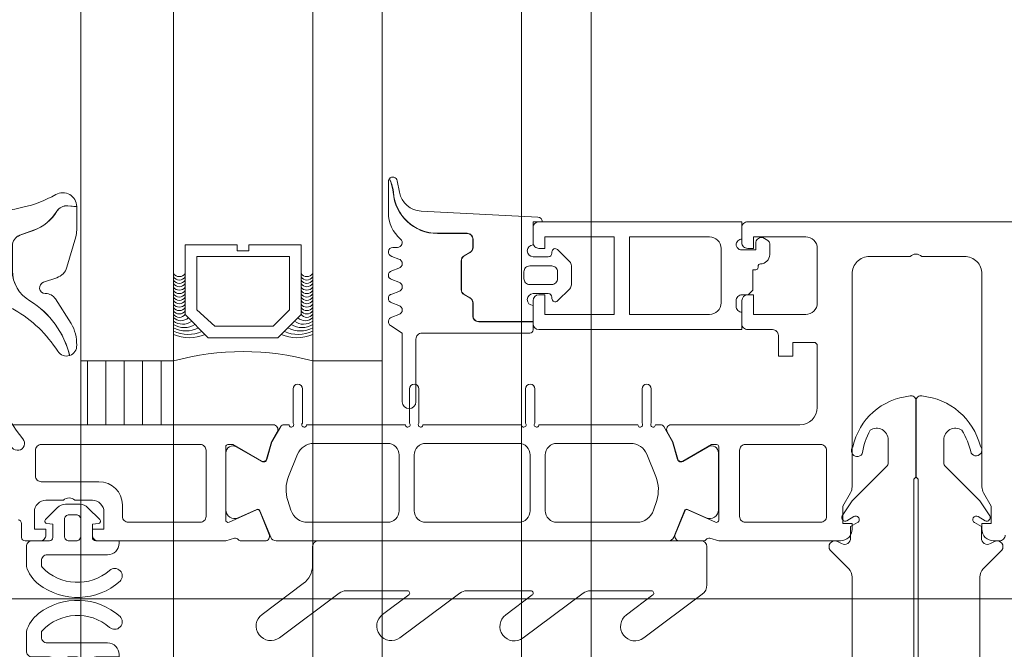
# Model space of a CAD drawing. Header units: millimetres. Extents: x 213386 to 459888, y 74252 to 208052.
# Tile 83 of 256: x 373058 to 373143, y 157103 to 157157. Entities that reach past the tile are written whole.
import ezdxf

# ---------------------------------------------------------------- set-up
doc = ezdxf.new("R2010")
doc.units = ezdxf.units.MM
doc.layers.add('FASÁDA DETAILNÍ', color=255, linetype='Continuous', lineweight=0)
pattern_1 = [(270, (440451.9952, 146807.7333), (1.5875, -8e-16), [])]

# ---------------------------------------------------------------- blocks, each defined once
blk = doc.blocks.new('nesystémový nástavec 18')
for p, q in [((-18, 6.8), (-18, 8.8)), ((-17.5, 9.3), (-15.357, 9.3)), ((-15.356, 9.3), (0, 9.3)), ((0, 9.3), (0, 7.8)), ((-11, 8), (-17, 8)), ((-17, 8), (-17, 6.3)), ((-11, 1.3), (-11, 8)), ((-2.8, 8), (-9.7, 8)), ((-9.7, 1.3), (-9.7, 8)), ((-1.8, 2.3), (-1.8, 7)), ((-0.5, 7.3), (-0.5, 6.8)), ((-17, 6.3), (-17.5, 6.3)), ((0, 6.3), (0.547, 6.3)), ((0.547, 6.3), (0.947, 5.9)), ((0.947, 5.9), (0.947, 4.8)), ((0.947, 4.8), (0.947, 4.137)), ((0.947, 4.137), (1.197, 4.137)), ((1.397, 3.937), (1.397, 3.837)), ((1.597, 3.637), (1.596, 3.637)), ((2.396, 2.837), (2.396, 1.887)), ((-18, 0.5), (-18, 1.8)), ((-17.5, 2.3), (-17, 2.3)), ((-17, 2.3), (-17, 1.3)), ((-0.405, 2.231), (-0.5, 2.043)), ((-0.5, 2.043), (-0.5, 2)), ((1.196, 2.437), (0, 2.437)), ((1.196, 1.853), (1.196, 2.437)), ((-17, 1.3), (-11, 1.3)), ((-9.7, 1.3), (-2.8, 1.3)), ((0, 1.5), (0, 0)), ((1.798, 1.369), (1.696, 1.353)), ((2.246, 1.627), (1.798, 1.369)), ((-1.8, 0), (-17.5, 0)), ((0, 0), (-1.8, 0))]:
    blk.add_line(p, q)
for centre, radius, start, end in [((-17.5, 8.8), 0.5, 90, 180), ((-15.357, 9.8), 0.5, 270, 270.08399), ((-2.8, 7), 1, 0, 90), ((0, 7.3), 0.5, 89.99553, 180.00709), ((-17.5, 6.8), 0.5, 180.0012, 269.9988), ((0, 6.8), 0.5, 179.9949, 270.00597), ((0.747, 4.8), 0.2, 359.96561, 0.03439), ((1.197, 3.937), 0.2, 359.97072, 90.02491), ((1.597, 3.837), 0.2, 179.97371, 270.03503), ((1.596, 2.837), 0.8, 0.00648, 89.99188), ((-17.5, 1.8), 0.5, 89.99896, 180.00017), ((-2.8, 2.3), 1, 270, 0), ((0, 2), 0.5, 179.97164, 270.03273), ((0, 1.937), 0.5, 89.99745, 144.0007), ((1.696, 1.853), 0.5, 179.99915, 269.99998), ((2.096, 1.887), 0.3, 299.98153, 0.0183), ((-17.5, 0.5), 0.5, 180, 270.00001)]:
    blk.add_arc(centre, radius, start, end)
blk = doc.blocks.new('284336')
for points in [[(-0.7, -9.6), (-10, -9.6, 0.414511), (-10.51, -10.11), (-10.51, -15.51, -1), (-11.69, -15.51), (-11.69, -9.605), (-12.695, -8.948, -0.668884), (-12.6, -8.233), (-11.993, -8.006, 0.766384), (-11.993, -7.214), (-12.6, -6.987, -0.76831), (-12.6, -6.233), (-11.993, -6.006, 0.766384), (-11.993, -5.214), (-12.6, -4.987, -0.76831), (-12.6, -4.233), (-11.993, -4.006, 0.766384), (-11.993, -3.214), (-12.6, -2.987, -0.877523), (-12.5, -2.22), (-12.1, -2.22, 0.698129), (-11.835, -1.497, -0.220231), (-12.89, 0.782), (-12.89, 3.454, -0.157143), (-12.817, 3.682), (-12.688, 3.424, -0.067482), (-12.476, 2.53, 0.393136), (-8.659, -1.02), (-6.1, -1.02, -0.414214), (-5.61, -1.51), (-5.61, -2.221, -0.267949), (-5.855, -2.646), (-6.355, -2.934, 0.267949), (-6.61, -3.376), (-6.61, -5.844, 0.267949), (-6.355, -6.286), (-5.855, -6.574, -0.267949), (-5.61, -6.999), (-5.61, -8.11, 0.414215), (-5.1, -8.62), (-0.41, -8.62), (-0.41, -9.31, -0.414212), (-0.7, -9.6)], [(-0.41, 0), (-0.41, -2, 0.990243), (-0.4, -3.02), (0.9, -3.02, 0.414214), (1.21, -2.71), (1.21, -2.61, -0.668123), (1.705, -2.405), (2.746, -3.445, -0.199004), (2.89, -3.792), (2.89, -5.428, -0.199038), (2.746, -5.775), (1.705, -6.815, -0.668191), (1.21, -6.61), (1.21, -6.51, 0.414214), (0.9, -6.2), (-0.4, -6.2, 0.990269), (-0.41, -7.22), (-0.41, -8.6), (-5.1, -8.6, -0.414215), (-5.59, -8.11), (-5.59, -6.999, 0.267949), (-5.845, -6.557), (-6.345, -6.268, -0.267949), (-6.59, -5.844), (-6.59, -3.376, -0.267949), (-6.345, -2.952), (-5.845, -2.663, 0.267949), (-5.59, -2.221), (-5.59, -1.51, 0.414214), (-6.1, -1), (-8.659, -1, -0.393156), (-12.456, 2.532, 0.067572), (-12.669, 3.432), (-12.803, 3.7, -0.637545), (-12.117, 3.529), (-11.923, 2.531, 0.344315), (-10.055, 0.907), (0, 0.38, -0.406913), (0.39, 0), (-0.41, 0)], [(1.7, -4.31, 0.414235), (1.2, -3.81), (-0.7, -3.81, 0.414214), (-1.2, -4.31), (-1.2, -4.91, 0.414214), (-0.7, -5.41), (1.2, -5.41, 0.414235), (1.7, -4.91), (1.7, -4.31)]]:
    blk.add_lwpolyline(points, format="xyb", close=True)
blk = doc.blocks.new('284325')
for points in [[(0.836, -5.231, -0.560316), (0.937, -4.729), (1.943, -4.363, 0.3153), (2.14, -4.081), (2.14, -1.886, 0.451558), (1.802, -1.588), (0.905, -1.702, -0.399586), (0.568, -1.462), (0.297, -0.069, -0.415977), (0.528, 0.288, 0.024107), (6.149, 1.242, 0.076636), (8.992, 2.341, -0.577615), (10.79, 1.299), (10.015, 1.369, 0.283171), (9.078, 0.899, -0.168429), (7.068, -0.736), (5.898, -1.161, 0.315302), (5.24, -2.101), (5.24, -4.21, 0.269719), (6.757, -6.818, -0.194797), (10.185, -11.528, -0.342663), (9.166, -11.166, 0.119207), (5.433, -7.586, 0.578571), (3.63, -8.623), (3.629, -11.77, 0.176415), (6.159, -18.716, -1), (5.24, -19.487, -0.176415), (2.43, -11.771), (2.43, -8.891, 0.208286), (0.836, -5.231)], [(8.954, -6.65), (10.325, -8.78, -0.134555), (10.789, -10.631, -0.339795), (10.194, -11.525, 0.194788), (6.762, -6.809, -0.269736), (5.25, -4.21), (5.25, -2.101, -0.315302), (5.901, -1.171), (7.071, -0.745, 0.168429), (9.086, 0.894, -0.283167), (10.014, 1.359), (10.79, 1.289), (10.791, -0.743, -0.070852), (10.712, -1.302), (9.95, -3.927, -0.241839), (9.08, -4.826), (7.933, -5.215, 0.836024), (8.08, -6.191), (8.112, -6.191, -0.255349), (8.954, -6.65)]]:
    blk.add_lwpolyline(points, format="xyb", close=True)
blk = doc.blocks.new('244748_a')
blk.add_lwpolyline([(8.317, -1.695, 0.082248), (6.343, -0.896, -1.09695), (6.943, -0.101, -0.315353), (11.26, -5.152, -0.480529), (10.87, -5.64), (4.269, -5.64), (4.079, -5.45), (-16.527, -5.45), (-16.717, -5.64), (-20.426, -5.64, 0.574019), (-21.926, -4.784), (-22.99, -5.403, 0.524827), (-22.99, -5.897), (-21.926, -6.516, 0.574021), (-20.426, -5.66), (-16.717, -5.66), (-16.527, -5.85), (4.079, -5.85), (4.269, -5.66), (10.87, -5.66, -0.480529), (11.26, -6.148, -0.326229), (6.881, -11.091, -1.09695), (6.281, -10.297, 0.081457), (8.317, -9.605, 0.599203), (7.485, -8.05), (5.524, -8.05, 0.198965), (5.171, -8.197), (2.217, -11.15), (0.929, -12.01, -0.738038), (0.509, -11.62), (0.866, -11, 1), (0.346, -10.7), (0, -11.3), (-0.979, -11.3, 0.619205), (-1.45, -12.061), (-1.275, -12.426, -0.808139), (-2.038, -13.038), (-3.632, -11.444, 0.198906), (-4.339, -11.151), (-14.987, -11.15, -0.198936), (-16.755, -10.418), (-18.976, -8.197, 0.198942), (-19.33, -8.05), (-20.666, -8.05, 0.500217), (-21.094, -8.731, 0.122037), (-18.497, -10.274, -1.093735), (-19.1, -11.066, -0.240768), (-23.705, -6.07, -0.106226), (-23.705, -5.23, -0.256232), (-19.005, -0.132, -1.093735), (-18.402, -0.924, 0.116856), (-21.094, -2.569, 0.500217), (-20.666, -3.25), (-19.33, -3.25, 0.198942), (-18.976, -3.104), (-16.755, -0.882, -0.198936), (-14.987, -0.149), (-4.339, -0.149, 0.198907), (-3.632, 0.144), (-2.038, 1.738, -0.808139), (-1.275, 1.126), (-1.45, 0.761, 0.619205), (-0.979, 0), (0, 0), (0.346, -0.6, 1), (0.866, -0.3), (0.509, 0.32, -0.738038), (0.929, 0.71), (2.217, -0.15), (5.171, -3.104, 0.198965), (5.524, -3.25), (7.485, -3.25, 0.599203)], format="xyb", close=True)
blk = doc.blocks.new('288126')
for points in [[(-16.5, 0), (16.5, 0)], [(-17, -2.085), (-17, -0.5)], [(17, -0.5), (17, -3.798)], [(-21.362, -6.34), (-17.805, -3.688)], [(-14.709, -4.498), (-19.868, -8.344)], [(-8.828, -4.3), (-14.111, -4.3)], [(-10.962, -6.34), (-8.709, -4.66)], [(-4.309, -4.498), (-9.468, -8.344)], [(1.814, -4.3), (-3.711, -4.3)], [(-0.35, -6.363), (1.934, -4.66)], [(6.334, -4.498), (1.144, -8.368)], [(12.214, -4.3), (6.932, -4.3)], [(10.05, -6.363), (12.334, -4.66)], [(16.598, -4.6), (11.544, -8.368)]]:
    blk.add_lwpolyline(points)
for centre, radius, start, end in [((16.5, -0.5), 0.5, 0, 90), ((-16.5, -0.5), 0.5, 90, 180), ((16, -3.798), 1, 306.70591, 0), ((-20.615, -7.342), 1.25, 126.70591, 306.70591), ((-10.215, -7.342), 1.25, 126.70591, 306.70591), ((0.397, -7.366), 1.25, 126.70591, 306.70591), ((10.797, -7.366), 1.25, 126.70591, 306.70591)]:
    blk.add_arc(centre, radius, start, end)
at = {"extrusion": (0, 0, -1)}
for centre, radius, start, end in [((19, -2.085), 2, 180, 233.29409), ((14.111, -5.3), 1, 53.29409, 90), ((8.828, -4.5), 0.2, 90, 233.29409), ((3.711, -5.3), 1, 53.29409, 90), ((-1.814, -4.5), 0.2, 90, 233.29409), ((-6.932, -5.3), 1, 53.29409, 90), ((-12.214, -4.5), 0.2, 90, 233.29409)]:
    blk.add_arc(centre, radius, start, end, dxfattribs=at)
blk = doc.blocks.new('246426')
for points in [[(-1.84, 0.643), (-2.861, -0.378, 0.198926), (-3.154, -1.085), (-3.154, -2.312, 0.198926), (-2.861, -3.019), (-1.84, -4.04, 0.637051), (-1.5, -3.916), (-1.454, -3.398), (-0.301, -3.398, -0.41484), (-0.001, -3.699), (-0.004, -5.19, 0.414232), (0.496, -5.69), (2.145, -5.69, 0.071862), (2.201, -5.682, 0.157876), (3.727, -4.638, 0.360336), (3.48, 2.389, 0.964062), (2.537, 1.485, -0.403385), (2.251, -4.337, -0.190964), (2.114, -4.391), (1.696, -4.391, -0.414214), (1.196, -3.891), (1.196, 1.31, 0.414201), (0.196, 2.31), (-0.004, 2.31), (-0.004, 0.302, -0.414214), (-0.304, 0.002), (-1.454, 0.002), (-1.5, 0.519, 0.637051), (-1.84, 0.643)], [(-2.254, -1.398, -0.414214), (-1.854, -0.998), (-0.404, -0.998, -0.414214), (-0.004, -1.398), (-0.004, -1.998, -0.414214), (-0.404, -2.398), (-1.854, -2.398, -0.414214), (-2.254, -1.998), (-2.254, -1.398)]]:
    blk.add_lwpolyline(points, format="xyb", close=True)

msp = doc.modelspace()

# ---------------------------------------------------------------- hatches: boundary and pattern name
at = {"layer": 'FASÁDA DETAILNÍ'}
h = msp.add_hatch(dxfattribs=at)
h.set_pattern_fill('ANSI31', color=256, scale=0.5, angle=585)
h.set_pattern_definition(pattern_1)
h.paths.add_polyline_path([(373071.638, 157122.154), (373071.638, 157127.655), (373063.638, 157127.655), (373063.638, 157122.154)])
h = msp.add_hatch(dxfattribs=at)
h.set_pattern_fill('ANSI31', color=256, scale=0.5, angle=585)
h.set_pattern_definition(pattern_1)
h.paths.add_polyline_path([(373071.638, 157122.154), (373071.638, 157127.655), (373063.638, 157127.655), (373063.638, 157122.154)])

# ---------------------------------------------------------------- linework, layer by layer
for p, q in [((373063.638, 145492.154), (373063.638, 169172.154)), ((373063.638, 155177.655), (373063.638, 169172.154)), ((373071.638, 169172.154), (373071.638, 145492.154)), ((373071.638, 169172.154), (373071.638, 155177.655)), ((373083.638, 145492.154), (373083.638, 169172.154)), ((373083.638, 155177.655), (373083.638, 169172.154)), ((373089.638, 169172.154), (373089.638, 145492.154)), ((373089.638, 169172.154), (373089.638, 155177.655)), ((373101.638, 145492.154), (373101.638, 169172.154)), ((373101.638, 155177.655), (373101.638, 169172.154)), ((373107.638, 169172.154), (373107.638, 145492.154)), ((373107.638, 169172.154), (373107.638, 155177.655)), ((373063.638, 157127.655), (373063.638, 157536.654)), ((373063.638, 157127.655), (373063.638, 157536.654)), ((373071.638, 157536.654), (373071.638, 157127.655)), ((373071.638, 157536.654), (373071.638, 157127.655)), ((373083.638, 157127.655), (373083.638, 157536.654)), ((373083.638, 157127.655), (373083.638, 157536.654)), ((373089.638, 157536.654), (373089.638, 157127.655)), ((373089.638, 157536.654), (373089.638, 157127.655)), ((373071.638, 157127.655), (373063.638, 157127.655)), ((373071.638, 157127.655), (373063.638, 157127.655)), ((373089.638, 157127.655), (373083.638, 157127.655)), ((373089.638, 157127.655), (373083.638, 157127.655)), ((373340.762, 157107.154), (373015.071, 157107.154)), ((373340.762, 157107.154), (373015.071, 157107.154))]:
    msp.add_line(p, q, dxfattribs=at)
for points in [[(373269.638, 157139.654), (373121.138, 157139.654, 0.414214), (373120.638, 157139.154), (373120.638, 157137.854, 0.41422), (373121.138, 157137.354), (373121.638, 157137.354), (373121.638, 157138.354), (373126.138, 157138.354, -0.414214), (373127.138, 157137.354), (373127.138, 157132.654, -0.414214), (373126.138, 157131.654), (373121.638, 157131.654), (373121.638, 157133.354), (373121.138, 157133.354, 0.414201), (373120.638, 157132.854), (373120.638, 157130.854, 0.414214), (373121.138, 157130.354), (373123.282, 157130.354, -0.414214), (373123.782, 157129.854), (373123.782, 157128.055), (373125.033, 157128.055), (373125.033, 157129.255), (373126.838, 157129.255, -0.414214), (373127.138, 157128.955), (373127.138, 157123.656, -0.414167), (373125.638, 157122.156), (373118.641, 157122.154), (373114.54, 157122.155, 0.57735), (373114.194, 157121.555), (373114.692, 157120.692), (373115.12, 157119.199, 0.488701), (373115.559, 157119.023), (373118.025, 157120.454), (373118.446, 157120.454, -0.432566), (373118.641, 157120.254), (373118.641, 157113.95, -0.548397), (373118.359, 157113.764), (373115.975, 157114.833, 0.425336), (373115.708, 157114.725), (373114.892, 157112.702, 0.531563), (373115.262, 157112.152), (373117.327, 157112.152, 0.231306), (373117.563, 157112.268, -0.306185), (373117.883, 157112.372), (373118.641, 157112.154), (373129.144, 157112.154, 0.414214), (373130.144, 157113.154), (373130.144, 157113.654), (373129.344, 157113.654), (373129.344, 157115.154), (373130.004, 157116.298, 0.13165), (373130.138, 157116.798), (373130.138, 157135.163, -0.414214), (373131.638, 157136.663), (373135.139, 157136.663, -0.399985), (373136.139, 157136.663), (373139.838, 157136.663, -0.414214), (373141.338, 157135.163), (373141.338, 157116.798, 0.13165), (373141.472, 157116.298), (373142.133, 157115.154), (373142.133, 157113.654), (373141.333, 157113.654), (373141.333, 157113.154, 0.414214), (373142.333, 157112.154), (373142.838, 157112.154, 0.414214), (373143.338, 157112.654)], [(373269.638, 157139.654), (373121.138, 157139.654, 0.414214), (373120.638, 157139.154), (373120.638, 157137.854, 0.41422), (373121.138, 157137.354), (373121.638, 157137.354), (373121.638, 157138.354), (373126.138, 157138.354, -0.414214), (373127.138, 157137.354), (373127.138, 157132.654, -0.414214), (373126.138, 157131.654), (373121.638, 157131.654), (373121.638, 157133.354), (373121.138, 157133.354, 0.414201), (373120.638, 157132.854), (373120.638, 157130.854, 0.414214), (373121.138, 157130.354), (373123.282, 157130.354, -0.414214), (373123.782, 157129.854), (373123.782, 157128.055), (373125.033, 157128.055), (373125.033, 157129.255), (373126.838, 157129.255, -0.414214), (373127.138, 157128.955), (373127.138, 157123.656, -0.414167), (373125.638, 157122.156), (373118.641, 157122.154), (373114.54, 157122.155, 0.57735), (373114.194, 157121.555), (373114.692, 157120.692), (373115.12, 157119.199, 0.488701), (373115.559, 157119.023), (373118.025, 157120.454), (373118.446, 157120.454, -0.432566), (373118.641, 157120.254), (373118.641, 157113.95, -0.548397), (373118.359, 157113.764), (373115.975, 157114.833, 0.425336), (373115.708, 157114.725), (373114.892, 157112.702, 0.531563), (373115.262, 157112.152), (373117.327, 157112.152, 0.231306), (373117.563, 157112.268, -0.306185), (373117.883, 157112.372), (373118.641, 157112.154), (373129.144, 157112.154, 0.414214), (373130.144, 157113.154), (373130.144, 157113.654), (373129.344, 157113.654), (373129.344, 157115.154), (373130.004, 157116.298, 0.13165), (373130.138, 157116.798), (373130.138, 157135.163, -0.414214), (373131.638, 157136.663), (373135.139, 157136.663, -0.399985), (373136.139, 157136.663), (373139.838, 157136.663, -0.414214), (373141.338, 157135.163), (373141.338, 157116.798, 0.13165), (373141.472, 157116.298), (373142.133, 157115.154), (373142.133, 157113.654), (373141.333, 157113.654), (373141.333, 157113.154, 0.414214), (373142.333, 157112.154), (373142.838, 157112.154, 0.414214), (373143.338, 157112.654)], [(373047.838, 157122.154), (373076.138, 157122.154), (373080.238, 157122.155, -0.57735), (373080.585, 157121.555), (373080.086, 157120.692), (373079.659, 157119.199, -0.488701), (373079.219, 157119.023), (373076.754, 157120.454), (373076.333, 157120.454, 0.432566), (373076.138, 157120.254), (373076.138, 157113.95, 0.548397), (373076.42, 157113.764), (373078.804, 157114.833, -0.425336), (373079.071, 157114.725), (373079.887, 157112.702, -0.531563), (373079.516, 157112.152), (373077.452, 157112.152, -0.231306), (373077.216, 157112.268, 0.306185), (373076.896, 157112.372), (373076.138, 157112.154), (373076.138, 157112.154), (373065.139, 157112.154, -0.414426), (373064.638, 157112.654), (373064.638, 157113.148), (373065.638, 157113.148), (373065.638, 157114.648, 0.414214), (373064.638, 157115.648), (373063.138, 157115.648, 0.399985), (373062.138, 157115.648), (373060.638, 157115.648, 0.414214), (373059.638, 157114.648), (373059.638, 157113.154), (373060.638, 157113.154), (373060.638, 157112.654, -0.414456), (373060.138, 157112.154), (373058.838, 157112.156, -0.413971), (373058.538, 157112.456), (373058.538, 157113.654, 0.414214), (373058.238, 157113.954)], [(373047.838, 157122.154), (373076.138, 157122.154), (373080.238, 157122.155, -0.57735), (373080.585, 157121.555), (373080.086, 157120.692), (373079.659, 157119.199, -0.488701), (373079.219, 157119.023), (373076.754, 157120.454), (373076.333, 157120.454, 0.432566), (373076.138, 157120.254), (373076.138, 157113.95, 0.548397), (373076.42, 157113.764), (373078.804, 157114.833, -0.425336), (373079.071, 157114.725), (373079.887, 157112.702, -0.531563), (373079.516, 157112.152), (373077.452, 157112.152, -0.231306), (373077.216, 157112.268, 0.306185), (373076.896, 157112.372), (373076.138, 157112.154), (373076.138, 157112.154), (373065.139, 157112.154, -0.414426), (373064.638, 157112.654), (373064.638, 157113.148), (373065.638, 157113.148), (373065.638, 157114.648, 0.414214), (373064.638, 157115.648), (373063.138, 157115.648, 0.399985), (373062.138, 157115.648), (373060.638, 157115.648, 0.414214), (373059.638, 157114.648), (373059.638, 157113.154), (373060.638, 157113.154), (373060.638, 157112.654, -0.414456), (373060.138, 157112.154), (373058.838, 157112.156, -0.413971), (373058.538, 157112.456), (373058.538, 157113.654, 0.414214), (373058.238, 157113.954)]]:
    msp.add_lwpolyline(points, format="xyb", dxfattribs=at)
for points in [[(373082.638, 157137.655), (373082.638, 157131.655), (373080.638, 157129.655), (373074.638, 157129.655), (373072.638, 157131.655), (373072.638, 157137.655), (373077.138, 157137.655), (373077.138, 157137.155), (373078.138, 157137.155), (373078.138, 157137.655)], [(373082.638, 157137.655), (373082.638, 157131.655), (373080.638, 157129.655), (373074.638, 157129.655), (373072.638, 157131.655), (373072.638, 157137.655), (373077.138, 157137.655), (373077.138, 157137.155), (373078.138, 157137.155), (373078.138, 157137.655)], [(373073.638, 157136.655), (373081.638, 157136.655), (373081.638, 157132.069), (373080.224, 157130.655), (373075.191, 157130.655), (373073.638, 157132.069)], [(373073.638, 157136.655), (373081.638, 157136.655), (373081.638, 157132.069), (373080.224, 157130.655), (373075.191, 157130.655), (373073.638, 157132.069)], [(373063.638, 157122.154), (373063.638, 157127.655), (373071.638, 157127.655), (373071.638, 157122.154)], [(373063.638, 157122.154), (373063.638, 157127.655), (373071.638, 157127.655), (373071.638, 157122.154)]]:
    msp.add_lwpolyline(points, close=True, dxfattribs=at)
for points in [[(373114.299, 157112.154), (373102.388, 157112.154), (373080.477, 157112.154, -0.305837), (373080.014, 157112.467), (373079.091, 157114.755, 0.425336), (373078.824, 157114.862), (373077.205, 157114.146, -0.543753), (373076.148, 157114.83), (373076.148, 157119.734, -0.578182), (373077.05, 157120.253), (373079.241, 157118.992, 0.488505), (373079.68, 157119.169), (373080.115, 157120.683), (373080.877, 157122.004, -0.282478), (373081.153, 157122.154), (373081.598, 157122.154, 1.447009), (373081.948, 157122.286), (373081.948, 157125.254, -1), (373082.748, 157125.254), (373082.748, 157122.286, 1.447009), (373083.099, 157122.153), (373091.638, 157122.154, 1.447009), (373091.988, 157122.286), (373091.988, 157125.254, -1), (373092.788, 157125.254), (373092.788, 157122.286, 1.447009), (373093.139, 157122.153), (373101.638, 157122.154, 1.447009), (373101.988, 157122.286), (373101.988, 157125.254, -1), (373102.788, 157125.254), (373102.788, 157122.286, 1.447009), (373103.139, 157122.153), (373111.678, 157122.154, 1.447009), (373112.028, 157122.286), (373112.028, 157125.254, -1), (373112.828, 157125.254), (373112.828, 157122.286, 1.447009), (373113.179, 157122.153), (373113.624, 157122.154, -0.282478), (373113.9, 157122.004), (373114.662, 157120.683), (373115.096, 157119.169, 0.488505), (373115.535, 157118.992), (373117.727, 157120.253, -0.578182), (373118.628, 157119.734), (373118.628, 157114.83, -0.543753), (373117.572, 157114.146), (373115.953, 157114.862, 0.425336), (373115.686, 157114.755), (373114.763, 157112.467, -0.305837), (373114.299, 157112.154)], [(373114.299, 157112.154), (373102.388, 157112.154), (373080.477, 157112.154, -0.305837), (373080.014, 157112.467), (373079.091, 157114.755, 0.425336), (373078.824, 157114.862), (373077.205, 157114.146, -0.543753), (373076.148, 157114.83), (373076.148, 157119.734, -0.578182), (373077.05, 157120.253), (373079.241, 157118.992, 0.488505), (373079.68, 157119.169), (373080.115, 157120.683), (373080.877, 157122.004, -0.282478), (373081.153, 157122.154), (373081.598, 157122.154, 1.447009), (373081.948, 157122.286), (373081.948, 157125.254, -1), (373082.748, 157125.254), (373082.748, 157122.286, 1.447009), (373083.099, 157122.153), (373091.638, 157122.154, 1.447009), (373091.988, 157122.286), (373091.988, 157125.254, -1), (373092.788, 157125.254), (373092.788, 157122.286, 1.447009), (373093.139, 157122.153), (373101.638, 157122.154, 1.447009), (373101.988, 157122.286), (373101.988, 157125.254, -1), (373102.788, 157125.254), (373102.788, 157122.286, 1.447009), (373103.139, 157122.153), (373111.678, 157122.154, 1.447009), (373112.028, 157122.286), (373112.028, 157125.254, -1), (373112.828, 157125.254), (373112.828, 157122.286, 1.447009), (373113.179, 157122.153), (373113.624, 157122.154, -0.282478), (373113.9, 157122.004), (373114.662, 157120.683), (373115.096, 157119.169, 0.488505), (373115.535, 157118.992), (373117.727, 157120.253, -0.578182), (373118.628, 157119.734), (373118.628, 157114.83, -0.543753), (373117.572, 157114.146), (373115.953, 157114.862, 0.425336), (373115.686, 157114.755), (373114.763, 157112.467, -0.305837), (373114.299, 157112.154)], [(373073.938, 157120.454), (373060.238, 157120.454, 0.414214), (373059.738, 157119.954), (373059.738, 157117.748, 0.414214), (373060.238, 157117.248), (373065.208, 157117.248, -0.411139), (373067.238, 157115.248), (373067.238, 157114.254, 0.414214), (373067.738, 157113.754), (373073.938, 157113.754, 0.414214), (373074.438, 157114.254), (373074.438, 157119.954, 0.414214), (373073.938, 157120.454)], [(373073.938, 157120.454), (373060.238, 157120.454, 0.414214), (373059.738, 157119.954), (373059.738, 157117.748, 0.414214), (373060.238, 157117.248), (373065.208, 157117.248, -0.411139), (373067.238, 157115.248), (373067.238, 157114.254, 0.414214), (373067.738, 157113.754), (373073.938, 157113.754, 0.414214), (373074.438, 157114.254), (373074.438, 157119.954, 0.414214), (373073.938, 157120.454)], [(373083.188, 157113.753), (373090.088, 157113.753, 0.414218), (373091.088, 157114.753), (373091.088, 157119.554, 0.414218), (373090.088, 157120.554), (373083.726, 157120.554, 0.305619), (373082.336, 157119.616), (373081.557, 157117.692, 0.176429), (373081.485, 157115.64), (373081.761, 157114.79, 0.324916), (373083.188, 157113.753)], [(373083.188, 157113.753), (373090.088, 157113.753, 0.414218), (373091.088, 157114.753), (373091.088, 157119.554, 0.414218), (373090.088, 157120.554), (373083.726, 157120.554, 0.305619), (373082.336, 157119.616), (373081.557, 157117.692, 0.176429), (373081.485, 157115.64), (373081.761, 157114.79, 0.324916), (373083.188, 157113.753)], [(373093.388, 157113.753), (373101.388, 157113.753, 0.414214), (373102.388, 157114.753), (373102.388, 157119.554, 0.414214), (373101.388, 157120.554), (373093.388, 157120.554, 0.414214), (373092.388, 157119.554), (373092.388, 157114.753, 0.414214), (373093.388, 157113.753)], [(373093.388, 157113.753), (373101.388, 157113.753, 0.414214), (373102.388, 157114.753), (373102.388, 157119.554, 0.414214), (373101.388, 157120.554), (373093.388, 157120.554, 0.414214), (373092.388, 157119.554), (373092.388, 157114.753, 0.414214), (373093.388, 157113.753)], [(373104.688, 157113.753), (373111.589, 157113.753, 0.324916), (373113.015, 157114.79), (373113.291, 157115.64, 0.176429), (373113.219, 157117.692), (373112.441, 157119.616, 0.305619), (373111.05, 157120.554), (373104.688, 157120.554, 0.414218), (373103.688, 157119.554), (373103.688, 157114.753, 0.414218), (373104.688, 157113.753)], [(373104.688, 157113.753), (373111.589, 157113.753, 0.324916), (373113.015, 157114.79), (373113.291, 157115.64, 0.176429), (373113.219, 157117.692), (373112.441, 157119.616, 0.305619), (373111.05, 157120.554), (373104.688, 157120.554, 0.414218), (373103.688, 157119.554), (373103.688, 157114.753, 0.414218), (373104.688, 157113.753)], [(373127.938, 157114.255, -0.414214), (373127.438, 157113.755), (373120.938, 157113.755, -0.414214), (373120.438, 157114.255), (373120.438, 157119.955, -0.414214), (373120.938, 157120.455), (373127.438, 157120.455, -0.414214), (373127.938, 157119.955), (373127.938, 157114.255)], [(373127.938, 157114.255, -0.414214), (373127.438, 157113.755), (373120.938, 157113.755, -0.414214), (373120.438, 157114.255), (373120.438, 157119.955, -0.414214), (373120.938, 157120.455), (373127.438, 157120.455, -0.414214), (373127.938, 157119.955), (373127.938, 157114.255)]]:
    msp.add_lwpolyline(points, format="xyb", close=True, dxfattribs=at)
for centre, radius, start, end in [((373072.138, 157135.517), 0.596, 213.03656, 326.96344), ((373072.138, 157135.517), 0.596, 213.03656, 326.96344), ((373083.138, 157135.517), 0.596, 213.03656, 326.96344), ((373083.138, 157135.517), 0.596, 213.03656, 326.96344), ((373072.138, 157135.225), 0.596, 213.03656, 326.96344), ((373072.138, 157135.225), 0.596, 213.03656, 326.96344), ((373072.138, 157134.932), 0.596, 213.03656, 326.96344), ((373072.138, 157134.932), 0.596, 213.03656, 326.96344), ((373072.138, 157134.64), 0.596, 213.03656, 326.96344), ((373072.138, 157134.64), 0.596, 213.03656, 326.96344), ((373083.138, 157135.225), 0.596, 213.03656, 326.96344), ((373083.138, 157135.225), 0.596, 213.03656, 326.96344), ((373083.138, 157134.932), 0.596, 213.03656, 326.96344), ((373083.138, 157134.932), 0.596, 213.03656, 326.96344), ((373083.138, 157134.64), 0.596, 213.03656, 326.96344), ((373083.138, 157134.64), 0.596, 213.03656, 326.96344), ((373072.138, 157134.347), 0.596, 213.03656, 326.96344), ((373072.138, 157134.347), 0.596, 213.03656, 326.96344), ((373072.138, 157134.055), 0.596, 213.03656, 326.96344), ((373072.138, 157134.055), 0.596, 213.03656, 326.96344), ((373072.138, 157133.762), 0.596, 213.03656, 326.96344), ((373072.138, 157133.762), 0.596, 213.03656, 326.96344), ((373083.138, 157134.347), 0.596, 213.03656, 326.96344), ((373083.138, 157134.347), 0.596, 213.03656, 326.96344), ((373083.138, 157134.055), 0.596, 213.03656, 326.96344), ((373083.138, 157134.055), 0.596, 213.03656, 326.96344), ((373083.138, 157133.762), 0.596, 213.03656, 326.96344), ((373083.138, 157133.762), 0.596, 213.03656, 326.96344), ((373072.138, 157133.47), 0.596, 213.03656, 326.96344), ((373072.138, 157133.47), 0.596, 213.03656, 326.96344), ((373072.138, 157133.177), 0.596, 213.03656, 326.96344), ((373072.138, 157133.177), 0.596, 213.03656, 326.96344), ((373072.138, 157132.885), 0.596, 213.03656, 326.96344), ((373072.138, 157132.885), 0.596, 213.03656, 326.96344), ((373083.138, 157133.47), 0.596, 213.03656, 326.96344), ((373083.138, 157133.47), 0.596, 213.03656, 326.96344), ((373083.138, 157133.177), 0.596, 213.03656, 326.96344), ((373083.138, 157133.177), 0.596, 213.03656, 326.96344), ((373083.138, 157132.885), 0.596, 213.03656, 326.96344), ((373083.138, 157132.885), 0.596, 213.03656, 326.96344), ((373072.138, 157132.592), 0.596, 213.03656, 326.96344), ((373072.138, 157132.592), 0.596, 213.03656, 326.96344), ((373072.138, 157132.3), 0.596, 213.03656, 326.96344), ((373072.138, 157132.3), 0.596, 213.03656, 326.96344), ((373072.138, 157132.007), 0.596, 213.03656, 326.96344), ((373072.138, 157132.007), 0.596, 213.03656, 326.96344), ((373083.138, 157132.592), 0.596, 213.03656, 326.96344), ((373083.138, 157132.592), 0.596, 213.03656, 326.96344), ((373083.138, 157132.3), 0.596, 213.03656, 326.96344), ((373083.138, 157132.3), 0.596, 213.03656, 326.96344), ((373083.138, 157132.007), 0.596, 213.03656, 326.96344), ((373083.138, 157132.007), 0.596, 213.03656, 326.96344), ((373072.276, 157131.995), 0.879, 223.50356, 316.00509), ((373072.276, 157131.995), 0.879, 223.50356, 316.00509), ((373072.424, 157132.085), 1.263, 231.50044, 308.03437), ((373072.424, 157132.085), 1.263, 231.50044, 308.03437), ((373072.563, 157132.246), 1.712, 237.31435, 302.70505), ((373072.563, 157132.246), 1.712, 237.31435, 302.70505), ((373082.714, 157132.246), 1.712, 237.29495, 302.68565), ((373082.714, 157132.246), 1.712, 237.29495, 302.68565), ((373082.852, 157132.085), 1.263, 231.96563, 308.49956), ((373082.852, 157132.085), 1.263, 231.96563, 308.49956), ((373083, 157131.995), 0.879, 223.99491, 316.49644), ((373083, 157131.995), 0.879, 223.99491, 316.49644), ((373072.708, 157132.49), 2.248, 241.59719, 298.47266), ((373072.708, 157132.49), 2.248, 241.59719, 298.47266), ((373072.876, 157132.839), 2.897, 244.70485, 294.69333), ((373072.876, 157132.839), 2.897, 244.70485, 294.69333), ((373082.401, 157132.839), 2.897, 245.30667, 295.29515), ((373082.401, 157132.839), 2.897, 245.30667, 295.29515), ((373082.569, 157132.49), 2.248, 241.52734, 298.40281), ((373082.569, 157132.49), 2.248, 241.52734, 298.40281), ((373072.99, 157133.205), 3.546, 247.59095, 292.70618), ((373072.99, 157133.205), 3.546, 247.59095, 292.70618), ((373082.287, 157133.205), 3.546, 247.29382, 292.40905), ((373082.287, 157133.205), 3.546, 247.29382, 292.40905), ((373077.638, 157105.763), 22.699, 74.67278, 105.32722), ((373077.638, 157105.763), 22.699, 74.67278, 105.32722)]:
    msp.add_arc(centre, radius, start, end, dxfattribs=at)

# ---------------------------------------------------------------- block references
for name, p in [('284336', (373103.048, 157139.654)), ('284336', (373103.048, 157139.654)), ('284325', (373052.498, 157139.654)), ('284325', (373052.498, 157139.654)), ('288126', (373100.628, 157112.154)), ('288126', (373100.628, 157112.154))]:
    msp.add_blockref(name, p, dxfattribs=at)
at = {"layer": 'FASÁDA DETAILNÍ', "xscale": -1}
for name, p, rotation in [('nesystémový nástavec 18', (373120.638, 157139.654), 180), ('nesystémový nástavec 18', (373120.638, 157139.654), 180), ('244748_a', (373141.299, 157113.377), 270), ('244748_a', (373141.299, 157113.377), 270), ('246426', (373064.638, 157102.159), 270), ('246426', (373064.638, 157102.159), 270)]:
    msp.add_blockref(name, p, dxfattribs=dict(at, rotation=rotation))
at = {"layer": 'FASÁDA DETAILNÍ', "rotation": 270}
msp.add_blockref('246426', (373064.638, 157112.15), dxfattribs=at)
msp.add_blockref('246426', (373064.638, 157112.15), dxfattribs=at)

doc.saveas('drawing.dxf')
